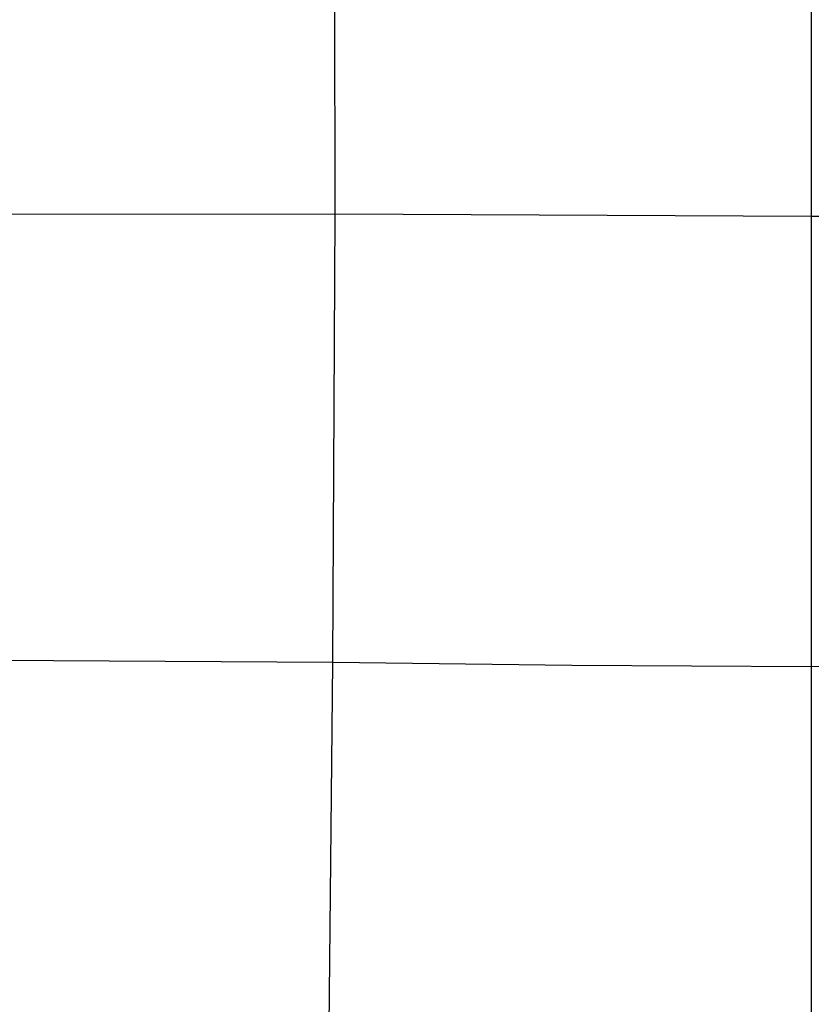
# Model space of a CAD drawing. Extents: x -919 to -345, y -585 to -19.
# Tile 56 of 123: x -731 to -632, y -266 to -142. Entities that reach past the tile are written whole.
import ezdxf

# ---------------------------------------------------------------- set-up
doc = ezdxf.new("R2010")
doc.units = 0
doc.layers.add('IMBOTT_SEDU', color=139, linetype='CONTINUOUS')
doc.layers.add('TELAIO', color=3, linetype='CONTINUOUS')

msp = doc.modelspace()

# ---------------------------------------------------------------- linework, layer by layer
at = {"layer": 'IMBOTT_SEDU'}
for p, q in [((-631.98, -111.59, -47.28), (-631.98, -560.08, -47.28)), ((-691.57, -166.81, -7.41), (-691.61, -116.79, -11.24)), ((-691.57, -166.81, -7.41), (-781.14, -166.89, -11.37)), ((-691.85, -222.91, -4.17), (-691.57, -166.81, -7.41)), ((-631.97, -167.11, -6.37), (-691.57, -166.81, -7.41)), ((-572.37, -166.82, -7.41), (-631.97, -167.11, -6.37)), ((-691.85, -222.91, -4.17), (-751.58, -222.56, -7.09)), ((-692.41, -279.41, -2.17), (-691.85, -222.91, -4.17)), ((-661.92, -223.27, -3.3), (-691.85, -222.91, -4.17)), ((-631.97, -223.44, -2.98), (-661.92, -223.27, -3.3)), ((-602.02, -223.27, -3.3), (-631.97, -223.44, -2.98))]:
    msp.add_line(p, q, dxfattribs=at)
at = {"layer": 'IMBOTT_SEDU', "extrusion": (1, 3.91914e-07, 5.65264e-05)}
msp.add_arc((-335.82, -2340.8, -631.97), 2340.56, 84.47905, 95.5215, dxfattribs=at)
at = {"layer": 'TELAIO', "extrusion": (1.21317e-15, -0.04013, 0.999194)}
msp.add_arc((-631.95, -357.63, 226.07), 291.85, 90, 147.8623, dxfattribs=at)
at = {"layer": 'TELAIO', "extrusion": (7.91272e-16, -0.04013, 0.999194)}
msp.add_arc((-631.95, -357.63, 231.27), 287.06, 90, 147.8623, dxfattribs=at)
at = {"layer": 'TELAIO', "extrusion": (9.99739e-16, -0.04013, 0.999194)}
msp.add_arc((-631.95, -357.63, 221.27), 286.66, 90, 147.8623, dxfattribs=at)
at = {"layer": 'TELAIO', "extrusion": (1.21182e-15, -0.04013, 0.999194)}
msp.add_arc((-631.95, -357.63, 226.47), 281.86, 90, 147.8623, dxfattribs=at)

doc.saveas('drawing.dxf')
